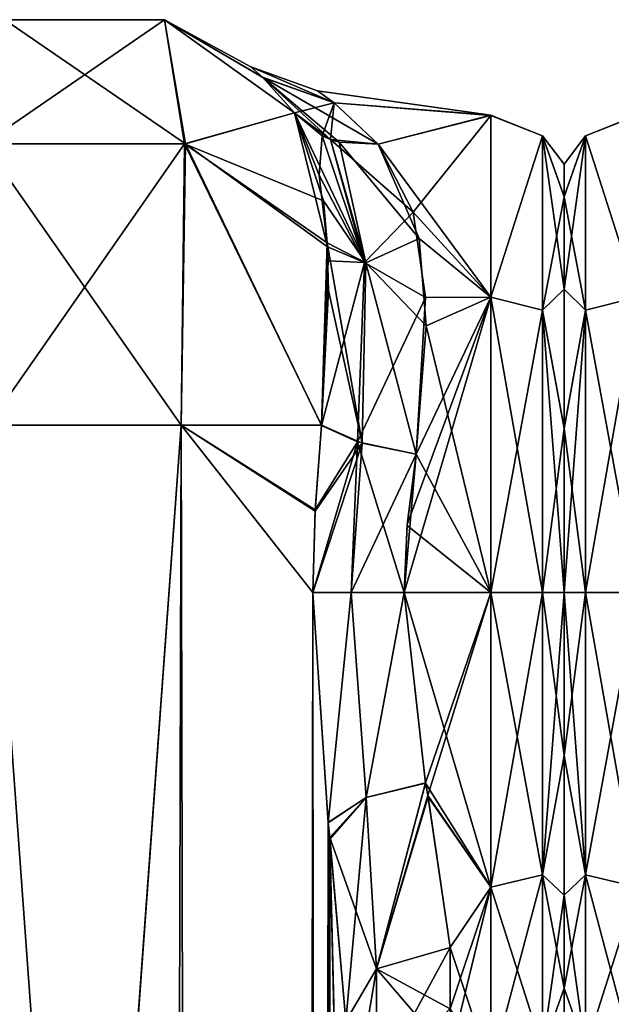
# Model space of a CAD drawing. Extents: x -23 to 1160, y -1799 to -1.
# Tile 128 of 216: x 20 to 48, y -48 to -1. Entities that reach past the tile are written whole.
import ezdxf

# ---------------------------------------------------------------- set-up
doc = ezdxf.new("R2010")
doc.units = 0
doc.header["$LTSCALE"] = 72.282644
for name, color, linetype in [('14', 7, 'CONTINUOUS'), ('1827', 7, 'CONTINUOUS'), ('1828', 7, 'CONTINUOUS'), ('1829', 7, 'CONTINUOUS'), ('1830', 7, 'CONTINUOUS'), ('1831', 7, 'CONTINUOUS'), ('1832', 7, 'CONTINUOUS'), ('1833', 7, 'CONTINUOUS'), ('1834', 7, 'CONTINUOUS'), ('1835', 7, 'CONTINUOUS'), ('1836', 7, 'CONTINUOUS'), ('1871', 7, 'CONTINUOUS'), ('1872', 7, 'CONTINUOUS'), ('1873', 7, 'CONTINUOUS'), ('1875', 7, 'CONTINUOUS'), ('1876', 7, 'CONTINUOUS'), ('1877', 7, 'CONTINUOUS'), ('1878', 7, 'CONTINUOUS'), ('1879', 7, 'CONTINUOUS'), ('1880', 7, 'CONTINUOUS'), ('19', 7, 'CONTINUOUS'), ('20', 7, 'CONTINUOUS')]:
    doc.layers.add(name, color=color, linetype=linetype)

msp = doc.modelspace()

# ---------------------------------------------------------------- linework, layer by layer
at = {"layer": '14', "linetype": 'CONTINUOUS'}
for points in [[(46, -7.503, -0.009), (46, -9.067, -7.858), (46, -9.061, 7.844), (46, -7.503, -0.009)], [(46, -9.061, 7.844), (46, -9.067, -7.858), (46, -13.49, 14.479), (46, -9.061, 7.844)], [(46, -9.067, -7.858), (46, -13.498, -14.487), (46, -13.49, 14.479), (46, -9.067, -7.858)], [(46, -13.49, 14.479), (46, -13.498, -14.487), (46, -20.146, 18.933), (46, -13.49, 14.479)], [(46, -13.498, -14.487), (46, -20.151, -18.934), (46, -20.146, 18.933), (46, -13.498, -14.487)], [(46, -20.151, -18.934), (46, -28, -20.5), (46, -20.146, 18.933), (46, -20.151, -18.934)], [(46, -20.146, 18.933), (46, -28, -20.5), (46, -28, 20.5), (46, -20.146, 18.933)], [(46, -28, 20.5), (46, -28, -20.5), (46, -35.792, -18.957), (46, -28, 20.5)], [(46, -35.799, 18.954), (46, -28, 20.5), (46, -35.792, -18.957), (46, -35.799, 18.954)], [(46, -42.48, -14.508), (46, -35.799, 18.954), (46, -35.792, -18.957), (46, -42.48, -14.508)], [(46, -42.483, 14.505), (46, -35.799, 18.954), (46, -42.48, -14.508), (46, -42.483, 14.505)], [(46, -46.935, -7.854), (46, -42.483, 14.505), (46, -42.48, -14.508), (46, -46.935, -7.854)], [(46, -46.933, 7.859), (46, -42.483, 14.505), (46, -46.935, -7.854), (46, -46.933, 7.859)], [(46, -48.497, 0.006), (46, -46.933, 7.859), (46, -46.935, -7.854), (46, -48.497, 0.006)]]:
    msp.add_3dface(points, dxfattribs=at)
at = {"layer": '1827', "linetype": 'CONTINUOUS'}
for points in [[(46, -7.503, 0.009), (46, -9.067, 7.858), (46, -9.061, -7.844), (46, -7.503, 0.009)], [(46, -9.061, -7.844), (46, -9.067, 7.858), (46, -13.49, -14.479), (46, -9.061, -7.844)], [(46, -9.067, 7.858), (46, -13.498, 14.487), (46, -13.49, -14.479), (46, -9.067, 7.858)], [(46, -13.49, -14.479), (46, -13.498, 14.487), (46, -20.146, -18.933), (46, -13.49, -14.479)], [(46, -13.498, 14.487), (46, -20.151, 18.934), (46, -20.146, -18.933), (46, -13.498, 14.487)], [(46, -20.151, 18.934), (46, -28, 20.5), (46, -20.146, -18.933), (46, -20.151, 18.934)], [(46, -20.146, -18.933), (46, -28, 20.5), (46, -28, -20.5), (46, -20.146, -18.933)], [(46, -28, -20.5), (46, -28, 20.5), (46, -35.792, 18.957), (46, -28, -20.5)], [(46, -35.799, -18.954), (46, -28, -20.5), (46, -35.792, 18.957), (46, -35.799, -18.954)], [(46, -42.48, 14.508), (46, -35.799, -18.954), (46, -35.792, 18.957), (46, -42.48, 14.508)], [(46, -42.483, -14.505), (46, -35.799, -18.954), (46, -42.48, 14.508), (46, -42.483, -14.505)], [(46, -46.935, 7.854), (46, -42.483, -14.505), (46, -42.48, 14.508), (46, -46.935, 7.854)], [(46, -46.933, -7.859), (46, -42.483, -14.505), (46, -46.935, 7.854), (46, -46.933, -7.859)], [(46, -48.497, -0.006), (46, -46.933, -7.859), (46, -46.935, 7.854), (46, -48.497, -0.006)]]:
    msp.add_3dface(points, dxfattribs=at)
at = {"layer": '1828', "linetype": 'CONTINUOUS'}
for points in [[(34.192, -4, -0.031), (34.987, -4.575, 5.222), (42.5, -5.174, -7.414), (34.192, -4, -0.031)], [(34.994, -4.581, -5.25), (34.192, -4, -0.031), (42.5, -5.174, -7.414), (34.994, -4.581, -5.25)], [(34.987, -4.575, 5.222), (37.107, -6.547, 10.759), (42.5, -5.175, 7.417), (34.987, -4.575, 5.222)], [(42.5, -5.174, -7.414), (34.987, -4.575, 5.222), (42.5, -5.175, 7.417), (42.5, -5.174, -7.414)], [(37.107, -6.547, -10.759), (34.994, -4.581, -5.25), (42.5, -5.174, -7.414), (37.107, -6.547, -10.759)], [(42.5, -13.877, -19.404), (37.107, -6.547, -10.759), (42.5, -5.174, -7.414), (42.5, -13.877, -19.404)], [(37.107, -6.547, 10.759), (38.773, -9.804, 15.65), (42.5, -5.175, 7.417), (37.107, -6.547, 10.759)], [(42.5, -5.175, 7.417), (38.773, -9.804, 15.65), (42.5, -13.88, 19.407), (42.5, -5.175, 7.417)], [(39.058, -11.066, -17.007), (37.107, -6.547, -10.759), (42.5, -13.877, -19.404), (39.058, -11.066, -17.007)], [(38.773, -9.804, 15.65), (39.365, -13.895, 19.418), (42.5, -13.88, 19.407), (38.773, -9.804, 15.65)], [(39.401, -15.248, -20.332), (39.058, -11.066, -17.007), (42.5, -13.877, -19.404), (39.401, -15.248, -20.332)], [(42.5, -28, 24), (42.5, -13.88, 19.407), (38.347, -28, 24), (42.5, -28, 24)], [(38.347, -28, 24), (42.5, -13.88, 19.407), (38.494, -24.747, 23.779), (38.347, -28, 24)], [(42.5, -13.88, 19.407), (38.92, -21.379, 23.069), (38.494, -24.747, 23.779), (42.5, -13.88, 19.407)], [(39.365, -13.895, 19.418), (38.92, -21.379, 23.069), (42.5, -13.88, 19.407), (39.365, -13.895, 19.418)], [(42.5, -28, -24), (39.401, -15.248, -20.332), (42.5, -13.877, -19.404), (42.5, -28, -24)], [(38.92, -21.379, -23.069), (39.401, -15.248, -20.332), (42.5, -28, -24), (38.92, -21.379, -23.069)], [(38.489, -24.788, -23.784), (38.92, -21.379, -23.069), (42.5, -28, -24), (38.489, -24.788, -23.784)], [(38.347, -28, -24), (38.489, -24.788, -23.784), (42.5, -28, -24), (38.347, -28, -24)]]:
    msp.add_3dface(points, dxfattribs=at)
at = {"layer": '1829', "linetype": 'CONTINUOUS'}
for points in [[(38.347, -28, -24), (42.5, -28, -24), (42.5, -42.103, -19.419), (38.347, -28, -24)], [(39.374, -37.118, -22.201), (38.347, -28, -24), (42.5, -42.103, -19.419), (39.374, -37.118, -22.201)], [(42.5, -28, 24), (38.347, -28, 24), (39.372, -37.11, 22.204), (42.5, -28, 24)], [(39.482, -37.713, 21.947), (42.5, -28, 24), (39.372, -37.11, 22.204), (39.482, -37.713, 21.947)], [(42.5, -28, 24), (39.482, -37.713, 21.947), (42.5, -42.099, 19.422), (42.5, -28, 24)], [(39.494, -37.771, -21.921), (39.374, -37.118, -22.201), (42.5, -42.103, -19.419), (39.494, -37.771, -21.921)], [(39.482, -37.713, 21.947), (40.55, -44.976, 16.966), (42.5, -42.099, 19.422), (39.482, -37.713, 21.947)], [(40.55, -44.976, -16.966), (39.494, -37.771, -21.921), (42.5, -42.103, -19.419), (40.55, -44.976, -16.966)], [(40.55, -47.913, 13.397), (40.55, -50.115, 9.323), (42.5, -42.099, 19.422), (40.55, -47.913, 13.397)], [(42.5, -42.099, 19.422), (40.55, -50.115, 9.323), (42.5, -50.828, 7.407), (42.5, -42.099, 19.422)], [(40.55, -44.976, 16.966), (40.55, -47.913, 13.397), (42.5, -42.099, 19.422), (40.55, -44.976, 16.966)], [(42.5, -50.829, -7.407), (40.55, -44.976, -16.966), (42.5, -42.103, -19.419), (42.5, -50.829, -7.407)], [(40.55, -47.901, -13.415), (40.55, -44.976, -16.966), (42.5, -50.829, -7.407), (40.55, -47.901, -13.415)]]:
    msp.add_3dface(points, dxfattribs=at)
at = {"layer": '1830', "linetype": 'CONTINUOUS'}
for points in [[(42.5, -13.877, -19.404), (42.5, -5.174, -7.414), (44.975, -6.15, -7.1), (42.5, -13.877, -19.404)], [(42.5, -5.174, -7.414), (42.5, -5.175, 7.417), (44.975, -6.15, 7.1), (42.5, -5.174, -7.414)], [(42.5, -5.174, -7.414), (44.975, -6.15, 7.1), (44.975, -6.15, -7.1), (42.5, -5.174, -7.414)], [(42.5, -5.175, 7.417), (42.5, -13.88, 19.407), (44.975, -6.15, 7.1), (42.5, -5.175, 7.417)], [(42.5, -13.877, -19.404), (44.975, -6.15, -7.1), (44.975, -14.496, -18.587), (42.5, -13.877, -19.404)], [(42.5, -13.88, 19.407), (44.975, -14.496, 18.587), (44.975, -6.15, 7.1), (42.5, -13.88, 19.407)], [(46, -9.067, 7.858), (46, -7.503, 0.009), (44.975, -6.15, 7.1), (46, -9.067, 7.858)], [(44.975, -14.496, 18.587), (46, -9.067, 7.858), (44.975, -6.15, 7.1), (44.975, -14.496, 18.587)], [(46, -7.503, 0.009), (46, -9.061, -7.844), (44.975, -6.15, -7.1), (46, -7.503, 0.009)], [(44.975, -6.15, 7.1), (46, -7.503, 0.009), (44.975, -6.15, -7.1), (44.975, -6.15, 7.1)], [(46, -9.061, -7.844), (46, -13.49, -14.479), (44.975, -6.15, -7.1), (46, -9.061, -7.844)], [(44.975, -6.15, -7.1), (46, -13.49, -14.479), (44.975, -14.496, -18.587), (44.975, -6.15, -7.1)], [(46, -13.498, 14.487), (46, -9.067, 7.858), (44.975, -14.496, 18.587), (46, -13.498, 14.487)], [(46, -13.49, -14.479), (46, -20.146, -18.933), (44.975, -14.496, -18.587), (46, -13.49, -14.479)], [(46, -20.151, 18.934), (46, -13.498, 14.487), (44.975, -14.496, 18.587), (46, -20.151, 18.934)], [(42.5, -28, -24), (42.5, -13.877, -19.404), (44.975, -28, -22.975), (42.5, -28, -24)], [(44.975, -28, -22.975), (42.5, -13.877, -19.404), (44.975, -14.496, -18.587), (44.975, -28, -22.975)], [(42.5, -13.88, 19.407), (42.5, -28, 24), (44.975, -14.496, 18.587), (42.5, -13.88, 19.407)], [(42.5, -28, 24), (44.975, -28, 22.975), (44.975, -14.496, 18.587), (42.5, -28, 24)], [(44.975, -28, 22.975), (46, -20.151, 18.934), (44.975, -14.496, 18.587), (44.975, -28, 22.975)], [(46, -20.146, -18.933), (46, -28, -20.5), (44.975, -14.496, -18.587), (46, -20.146, -18.933)], [(46, -28, -20.5), (44.975, -28, -22.975), (44.975, -14.496, -18.587), (46, -28, -20.5)], [(46, -28, 20.5), (46, -20.151, 18.934), (44.975, -28, 22.975), (46, -28, 20.5)]]:
    msp.add_3dface(points, dxfattribs=at)
at = {"layer": '1831', "linetype": 'CONTINUOUS'}
for points in [[(42.5, -42.103, -19.419), (42.5, -28, -24), (44.975, -41.504, -18.587), (42.5, -42.103, -19.419)], [(42.5, -28, -24), (44.975, -28, -22.975), (44.975, -41.504, -18.587), (42.5, -28, -24)], [(42.5, -28, 24), (42.5, -42.099, 19.422), (44.975, -28, 22.975), (42.5, -28, 24)], [(42.5, -42.099, 19.422), (44.975, -41.504, 18.587), (44.975, -28, 22.975), (42.5, -42.099, 19.422)], [(46, -35.792, 18.957), (46, -28, 20.5), (44.975, -41.504, 18.587), (46, -35.792, 18.957)], [(44.975, -41.504, 18.587), (46, -28, 20.5), (44.975, -28, 22.975), (44.975, -41.504, 18.587)], [(46, -28, -20.5), (46, -35.799, -18.954), (44.975, -28, -22.975), (46, -28, -20.5)], [(44.975, -28, -22.975), (46, -35.799, -18.954), (44.975, -41.504, -18.587), (44.975, -28, -22.975)], [(46, -42.48, 14.508), (46, -35.792, 18.957), (44.975, -41.504, 18.587), (46, -42.48, 14.508)], [(46, -35.799, -18.954), (46, -42.483, -14.505), (44.975, -41.504, -18.587), (46, -35.799, -18.954)], [(42.5, -42.099, 19.422), (42.5, -50.828, 7.407), (44.975, -41.504, 18.587), (42.5, -42.099, 19.422)], [(42.5, -50.828, 7.407), (44.975, -49.85, 7.1), (44.975, -41.504, 18.587), (42.5, -50.828, 7.407)], [(42.5, -42.103, -19.419), (44.975, -41.504, -18.587), (44.975, -49.85, -7.1), (42.5, -42.103, -19.419)], [(46, -42.483, -14.505), (46, -46.933, -7.859), (44.975, -41.504, -18.587), (46, -42.483, -14.505)], [(44.975, -41.504, -18.587), (46, -46.933, -7.859), (44.975, -49.85, -7.1), (44.975, -41.504, -18.587)], [(44.975, -49.85, 7.1), (46, -42.48, 14.508), (44.975, -41.504, 18.587), (44.975, -49.85, 7.1)], [(42.5, -50.829, -7.407), (42.5, -42.103, -19.419), (44.975, -49.85, -7.1), (42.5, -50.829, -7.407)], [(46, -46.935, 7.854), (46, -42.48, 14.508), (44.975, -49.85, 7.1), (46, -46.935, 7.854)], [(46, -46.933, -7.859), (46, -48.497, -0.006), (44.975, -49.85, -7.1), (46, -46.933, -7.859)], [(46, -48.497, -0.006), (46, -46.935, 7.854), (44.975, -49.85, 7.1), (46, -48.497, -0.006)]]:
    msp.add_3dface(points, dxfattribs=at)
at = {"layer": '1832', "linetype": 'CONTINUOUS'}
for points in [[(23.05, -83.45, -33), (14.161, -83.45, -29.288), (18.43, -20, -32.115), (23.05, -83.45, -33)], [(27.67, -20, -32.115), (23.05, -83.45, -33), (18.43, -20, -32.115), (27.67, -20, -32.115)], [(31.795, -1716.55, -29.333), (23.05, -1716.55, -33), (27.67, -20, -32.115), (31.795, -1716.55, -29.333)], [(23.05, -1716.55, -33), (23.05, -83.45, -33), (27.67, -20, -32.115), (23.05, -1716.55, -33)], [(33.976, -28, -26.571), (31.795, -1716.55, -29.333), (27.67, -20, -32.115), (33.976, -28, -26.571)], [(34.079, -24.109, -26.384), (33.976, -28, -26.571), (27.67, -20, -32.115), (34.079, -24.109, -26.384)], [(34.386, -20.003, -25.768), (34.079, -24.109, -26.384), (27.67, -20, -32.115), (34.386, -20.003, -25.768)], [(34.706, -39.014, -25.014), (31.795, -1716.55, -29.333), (33.976, -28, -26.571), (34.706, -39.014, -25.014)], [(34.794, -39.796, -24.78), (31.795, -1716.55, -29.333), (34.706, -39.014, -25.014), (34.794, -39.796, -24.78)], [(35.55, -48.512, -20.5), (31.795, -1716.55, -29.333), (34.794, -39.796, -24.78), (35.55, -48.512, -20.5)]]:
    msp.add_3dface(points, dxfattribs=at)
at = {"layer": '1833', "linetype": 'CONTINUOUS'}
for points in [[(19.226, -0.599, -13), (26.874, -0.599, -13), (18.201, -6.552, -26.452), (19.226, -0.599, -13)], [(18.201, -6.552, -26.452), (26.874, -0.599, -13), (27.824, -6.53, -26.474), (18.201, -6.552, -26.452)], [(26.874, -0.599, -13), (33.091, -5.055, -13), (27.824, -6.53, -26.474), (26.874, -0.599, -13)], [(27.824, -6.53, -26.474), (33.091, -5.055, -13), (34.485, -9.269, -19.506), (27.824, -6.53, -26.474)], [(18.43, -20, -32.115), (18.201, -6.552, -26.452), (27.824, -6.53, -26.474), (18.43, -20, -32.115)], [(27.67, -20, -32.115), (18.43, -20, -32.115), (27.824, -6.53, -26.474), (27.67, -20, -32.115)], [(34.386, -20.003, -25.768), (27.67, -20, -32.115), (27.824, -6.53, -26.474), (34.386, -20.003, -25.768)], [(34.386, -20.003, -25.768), (27.824, -6.53, -26.474), (34.665, -11.281, -21.417), (34.386, -20.003, -25.768)], [(34.665, -11.281, -21.417), (27.824, -6.53, -26.474), (34.485, -9.269, -19.506), (34.665, -11.281, -21.417)], [(34.386, -20.003, -25.768), (34.665, -11.281, -21.417), (34.729, -13.561, -23.072), (34.386, -20.003, -25.768)]]:
    msp.add_3dface(points, dxfattribs=at)
at = {"layer": '1834', "linetype": 'CONTINUOUS'}
for points in [[(19.225, -0.599, 13), (26.874, -0.599, 13), (19.226, -0.599, -13), (19.225, -0.599, 13)], [(19.226, -0.599, -13), (26.874, -0.599, 13), (26.874, -0.599, -13), (19.226, -0.599, -13)], [(26.874, -0.599, 13), (33.091, -5.055, 13), (31.571, -3.355, 6.321), (26.874, -0.599, 13)], [(26.874, -0.599, -13), (26.874, -0.599, 13), (31.571, -3.355, 6.321), (26.874, -0.599, -13)], [(33.091, -5.055, -13), (26.874, -0.599, -13), (31.575, -3.358, -6.35), (33.091, -5.055, -13)], [(31.575, -3.358, -6.35), (26.874, -0.599, -13), (31.006, -2.859, -0.034), (31.575, -3.358, -6.35)], [(31.006, -2.859, -0.034), (26.874, -0.599, -13), (31.571, -3.355, 6.321), (31.006, -2.859, -0.034)]]:
    msp.add_3dface(points, dxfattribs=at)
at = {"layer": '1835', "linetype": 'CONTINUOUS'}
for points in [[(18.243, -6.539, 26.464), (27.875, -6.545, 26.459), (19.225, -0.599, 13), (18.243, -6.539, 26.464)], [(19.225, -0.599, 13), (27.875, -6.545, 26.459), (26.874, -0.599, 13), (19.225, -0.599, 13)], [(26.874, -0.599, 13), (27.875, -6.545, 26.459), (33.091, -5.055, 13), (26.874, -0.599, 13)], [(27.875, -6.545, 26.459), (34.675, -11.469, 21.573), (33.091, -5.055, 13), (27.875, -6.545, 26.459)], [(33.091, -5.055, 13), (34.675, -11.469, 21.573), (34.281, -8.036, 18.056), (33.091, -5.055, 13)], [(18.429, -20, 32.115), (27.67, -20, 32.115), (18.243, -6.539, 26.464), (18.429, -20, 32.115)], [(18.243, -6.539, 26.464), (27.67, -20, 32.115), (27.875, -6.545, 26.459), (18.243, -6.539, 26.464)], [(27.67, -20, 32.115), (34.386, -20.004, 25.768), (27.875, -6.545, 26.459), (27.67, -20, 32.115)], [(27.875, -6.545, 26.459), (34.386, -20.004, 25.768), (34.675, -11.469, 21.573), (27.875, -6.545, 26.459)], [(34.675, -11.469, 21.573), (34.386, -20.004, 25.768), (34.704, -12.137, 22.093), (34.675, -11.469, 21.573)]]:
    msp.add_3dface(points, dxfattribs=at)
at = {"layer": '1836', "linetype": 'CONTINUOUS'}
for points in [[(14.162, -83.45, 29.29), (23.05, -83.45, 33), (18.429, -20, 32.115), (14.162, -83.45, 29.29)], [(18.429, -20, 32.115), (23.05, -83.45, 33), (27.67, -20, 32.115), (18.429, -20, 32.115)], [(23.05, -83.45, 33), (31.795, -1716.55, 29.333), (27.67, -20, 32.115), (23.05, -83.45, 33)], [(27.67, -20, 32.115), (31.795, -1716.55, 29.333), (33.976, -28, 26.571), (27.67, -20, 32.115)], [(34.386, -20.004, 25.768), (27.67, -20, 32.115), (34.082, -24.05, 26.377), (34.386, -20.004, 25.768)], [(34.082, -24.05, 26.377), (27.67, -20, 32.115), (33.976, -28, 26.571), (34.082, -24.05, 26.377)], [(31.795, -1716.55, 29.333), (35.55, -1716.55, 20.5), (33.976, -28, 26.571), (31.795, -1716.55, 29.333)], [(33.976, -28, 26.571), (35.55, -1716.55, 20.5), (34.705, -39.005, 25.017), (33.976, -28, 26.571)], [(34.705, -39.005, 25.017), (35.55, -1716.55, 20.5), (34.786, -39.724, 24.803), (34.705, -39.005, 25.017)], [(35.55, -71.85, 20.5), (35.55, -48.512, 20.5), (34.786, -39.724, 24.803), (35.55, -71.85, 20.5)], [(35.55, -1716.55, 20.5), (35.55, -71.85, 20.5), (34.786, -39.724, 24.803), (35.55, -1716.55, 20.5)]]:
    msp.add_3dface(points, dxfattribs=at)
at = {"layer": '1871', "linetype": 'CONTINUOUS'}
for points in [[(34.386, -20.004, 25.768), (34.082, -24.05, 26.377), (36.107, -20.789, 23.818), (34.386, -20.004, 25.768)], [(34.082, -24.05, 26.377), (33.976, -28, 26.571), (36.107, -20.789, 23.818), (34.082, -24.05, 26.377)], [(36.107, -20.789, 23.818), (33.976, -28, 26.571), (35.812, -28, 24.691), (36.107, -20.789, 23.818)], [(38.347, -28, 24), (36.107, -20.789, 23.818), (35.812, -28, 24.691), (38.347, -28, 24)], [(38.347, -28, 24), (38.92, -21.379, 23.069), (36.107, -20.789, 23.818), (38.347, -28, 24)], [(38.92, -21.379, 23.069), (38.347, -28, 24), (38.494, -24.747, 23.779), (38.92, -21.379, 23.069)]]:
    msp.add_3dface(points, dxfattribs=at)
at = {"layer": '1872', "linetype": 'CONTINUOUS'}
for points in [[(33.976, -28, 26.571), (34.705, -39.005, 25.017), (35.812, -28, 24.691), (33.976, -28, 26.571)], [(34.705, -39.005, 25.017), (36.528, -37.815, 22.889), (35.812, -28, 24.691), (34.705, -39.005, 25.017)], [(36.528, -37.815, 22.889), (38.347, -28, 24), (35.812, -28, 24.691), (36.528, -37.815, 22.889)], [(39.372, -37.11, 22.204), (38.347, -28, 24), (36.528, -37.815, 22.889), (39.372, -37.11, 22.204)], [(37.015, -46.011, 18.001), (39.372, -37.11, 22.204), (36.528, -37.815, 22.889), (37.015, -46.011, 18.001)], [(39.482, -37.713, 21.947), (39.372, -37.11, 22.204), (37.015, -46.011, 18.001), (39.482, -37.713, 21.947)], [(34.705, -39.005, 25.017), (34.786, -39.724, 24.803), (36.528, -37.815, 22.889), (34.705, -39.005, 25.017)], [(34.786, -39.724, 24.803), (37.015, -46.011, 18.001), (36.528, -37.815, 22.889), (34.786, -39.724, 24.803)], [(40.55, -44.976, 16.966), (39.482, -37.713, 21.947), (37.015, -46.011, 18.001), (40.55, -44.976, 16.966)], [(34.786, -39.724, 24.803), (35.55, -48.512, 20.5), (37.015, -46.011, 18.001), (34.786, -39.724, 24.803)]]:
    msp.add_3dface(points, dxfattribs=at)
at = {"layer": '1873', "linetype": 'CONTINUOUS'}
for points in [[(40.55, -47.913, 13.397), (40.55, -44.976, 16.966), (37.015, -46.011, 18.001), (40.55, -47.913, 13.397)], [(35.55, -48.512, 20.5), (37.015, -51.465, 9.892), (37.015, -46.011, 18.001), (35.55, -48.512, 20.5)], [(40.55, -50.115, 9.323), (40.55, -47.913, 13.397), (37.015, -46.011, 18.001), (40.55, -50.115, 9.323)], [(37.015, -51.465, 9.892), (40.55, -50.115, 9.323), (37.015, -46.011, 18.001), (37.015, -51.465, 9.892)]]:
    msp.add_3dface(points, dxfattribs=at)
at = {"layer": '1875', "linetype": 'CONTINUOUS'}
for points in [[(40.55, -44.976, -16.966), (40.55, -47.901, -13.415), (37.014, -51.465, -9.892), (40.55, -44.976, -16.966)], [(37.015, -46.011, -18.001), (40.55, -44.976, -16.966), (37.014, -51.465, -9.892), (37.015, -46.011, -18.001)], [(35.55, -54.723, -11.265), (35.55, -48.512, -20.5), (37.015, -46.011, -18.001), (35.55, -54.723, -11.265)], [(35.55, -54.723, -11.265), (37.015, -46.011, -18.001), (37.014, -51.465, -9.892), (35.55, -54.723, -11.265)]]:
    msp.add_3dface(points, dxfattribs=at)
at = {"layer": '1876', "linetype": 'CONTINUOUS'}
for points in [[(34.706, -39.014, -25.014), (33.976, -28, -26.571), (35.812, -28, -24.691), (34.706, -39.014, -25.014)], [(34.706, -39.014, -25.014), (35.812, -28, -24.691), (36.53, -37.815, -22.888), (34.706, -39.014, -25.014)], [(35.812, -28, -24.691), (38.347, -28, -24), (36.53, -37.815, -22.888), (35.812, -28, -24.691)], [(38.347, -28, -24), (39.374, -37.118, -22.201), (36.53, -37.815, -22.888), (38.347, -28, -24)], [(36.53, -37.815, -22.888), (39.374, -37.118, -22.201), (37.015, -46.011, -18.001), (36.53, -37.815, -22.888)], [(39.374, -37.118, -22.201), (39.494, -37.771, -21.921), (37.015, -46.011, -18.001), (39.374, -37.118, -22.201)], [(34.794, -39.796, -24.78), (34.706, -39.014, -25.014), (36.53, -37.815, -22.888), (34.794, -39.796, -24.78)], [(35.55, -48.512, -20.5), (34.794, -39.796, -24.78), (36.53, -37.815, -22.888), (35.55, -48.512, -20.5)], [(35.55, -48.512, -20.5), (36.53, -37.815, -22.888), (37.015, -46.011, -18.001), (35.55, -48.512, -20.5)], [(39.494, -37.771, -21.921), (40.55, -44.976, -16.966), (37.015, -46.011, -18.001), (39.494, -37.771, -21.921)]]:
    msp.add_3dface(points, dxfattribs=at)
at = {"layer": '1877', "linetype": 'CONTINUOUS'}
for points in [[(34.079, -24.109, -26.384), (34.386, -20.003, -25.768), (36.327, -20.856, -23.687), (34.079, -24.109, -26.384)], [(33.976, -28, -26.571), (34.079, -24.109, -26.384), (36.327, -20.856, -23.687), (33.976, -28, -26.571)], [(33.976, -28, -26.571), (36.327, -20.856, -23.687), (35.812, -28, -24.691), (33.976, -28, -26.571)], [(36.327, -20.856, -23.687), (38.92, -21.379, -23.069), (35.812, -28, -24.691), (36.327, -20.856, -23.687)], [(38.92, -21.379, -23.069), (38.347, -28, -24), (35.812, -28, -24.691), (38.92, -21.379, -23.069)], [(38.92, -21.379, -23.069), (38.489, -24.788, -23.784), (38.347, -28, -24), (38.92, -21.379, -23.069)]]:
    msp.add_3dface(points, dxfattribs=at)
at = {"layer": '1878', "linetype": 'CONTINUOUS'}
for points in [[(34.485, -9.269, -19.506), (33.091, -5.055, -13), (36.506, -12.234, -19.195), (34.485, -9.269, -19.506)], [(33.091, -5.055, -13), (34.813, -6.331, -11.72), (36.506, -12.234, -19.195), (33.091, -5.055, -13)], [(34.813, -6.331, -11.72), (35.234, -6.462, -11.497), (36.506, -12.234, -19.195), (34.813, -6.331, -11.72)], [(37.107, -6.547, -10.759), (39.058, -11.066, -17.007), (35.234, -6.462, -11.497), (37.107, -6.547, -10.759)], [(35.234, -6.462, -11.497), (39.058, -11.066, -17.007), (36.506, -12.234, -19.195), (35.234, -6.462, -11.497)], [(34.665, -11.281, -21.417), (34.485, -9.269, -19.506), (36.506, -12.234, -19.195), (34.665, -11.281, -21.417)], [(34.729, -13.561, -23.072), (34.665, -11.281, -21.417), (36.327, -20.856, -23.687), (34.729, -13.561, -23.072)], [(34.665, -11.281, -21.417), (36.506, -12.234, -19.195), (36.327, -20.856, -23.687), (34.665, -11.281, -21.417)], [(39.058, -11.066, -17.007), (39.401, -15.248, -20.332), (36.506, -12.234, -19.195), (39.058, -11.066, -17.007)], [(36.506, -12.234, -19.195), (38.92, -21.379, -23.069), (36.327, -20.856, -23.687), (36.506, -12.234, -19.195)], [(39.401, -15.248, -20.332), (38.92, -21.379, -23.069), (36.506, -12.234, -19.195), (39.401, -15.248, -20.332)], [(34.386, -20.003, -25.768), (34.729, -13.561, -23.072), (36.327, -20.856, -23.687), (34.386, -20.003, -25.768)]]:
    msp.add_3dface(points, dxfattribs=at)
at = {"layer": '1879', "linetype": 'CONTINUOUS'}
for points in [[(34.987, -4.575, 5.222), (34.192, -4, -0.031), (31.006, -2.859, -0.034), (34.987, -4.575, 5.222)], [(34.987, -4.575, 5.222), (31.006, -2.859, -0.034), (31.571, -3.355, 6.321), (34.987, -4.575, 5.222)], [(34.192, -4, -0.031), (34.994, -4.581, -5.25), (31.006, -2.859, -0.034), (34.192, -4, -0.031)], [(34.994, -4.581, -5.25), (31.575, -3.358, -6.35), (31.006, -2.859, -0.034), (34.994, -4.581, -5.25)], [(33.091, -5.055, 13), (34.987, -4.575, 5.222), (31.571, -3.355, 6.321), (33.091, -5.055, 13)], [(34.994, -4.581, -5.25), (37.107, -6.547, -10.759), (31.575, -3.358, -6.35), (34.994, -4.581, -5.25)], [(31.575, -3.358, -6.35), (37.107, -6.547, -10.759), (35.234, -6.462, -11.497), (31.575, -3.358, -6.35)], [(33.091, -5.055, -13), (31.575, -3.358, -6.35), (34.813, -6.331, -11.72), (33.091, -5.055, -13)], [(34.813, -6.331, -11.72), (31.575, -3.358, -6.35), (35.234, -6.462, -11.497), (34.813, -6.331, -11.72)], [(34.987, -4.575, 5.222), (33.091, -5.055, 13), (34.415, -6.159, 11.954), (34.987, -4.575, 5.222)], [(34.987, -4.575, 5.222), (34.415, -6.159, 11.954), (34.813, -6.331, 11.72), (34.987, -4.575, 5.222)], [(37.107, -6.547, 10.759), (34.987, -4.575, 5.222), (34.813, -6.331, 11.72), (37.107, -6.547, 10.759)]]:
    msp.add_3dface(points, dxfattribs=at)
at = {"layer": '1880', "linetype": 'CONTINUOUS'}
for points in [[(33.091, -5.055, 13), (34.281, -8.036, 18.056), (34.415, -6.159, 11.954), (33.091, -5.055, 13)], [(34.281, -8.036, 18.056), (36.443, -12.213, 19.233), (34.415, -6.159, 11.954), (34.281, -8.036, 18.056)], [(34.415, -6.159, 11.954), (36.443, -12.213, 19.233), (34.813, -6.331, 11.72), (34.415, -6.159, 11.954)], [(38.773, -9.804, 15.65), (37.107, -6.547, 10.759), (34.813, -6.331, 11.72), (38.773, -9.804, 15.65)], [(36.443, -12.213, 19.233), (38.773, -9.804, 15.65), (34.813, -6.331, 11.72), (36.443, -12.213, 19.233)], [(34.281, -8.036, 18.056), (34.675, -11.469, 21.573), (36.443, -12.213, 19.233), (34.281, -8.036, 18.056)], [(39.365, -13.895, 19.418), (38.773, -9.804, 15.65), (36.443, -12.213, 19.233), (39.365, -13.895, 19.418)], [(34.675, -11.469, 21.573), (34.704, -12.137, 22.093), (36.443, -12.213, 19.233), (34.675, -11.469, 21.573)], [(34.704, -12.137, 22.093), (34.386, -20.004, 25.768), (36.443, -12.213, 19.233), (34.704, -12.137, 22.093)], [(34.386, -20.004, 25.768), (36.107, -20.789, 23.818), (36.443, -12.213, 19.233), (34.386, -20.004, 25.768)], [(36.107, -20.789, 23.818), (39.365, -13.895, 19.418), (36.443, -12.213, 19.233), (36.107, -20.789, 23.818)], [(38.92, -21.379, 23.069), (39.365, -13.895, 19.418), (36.107, -20.789, 23.818), (38.92, -21.379, 23.069)]]:
    msp.add_3dface(points, dxfattribs=at)
at = {"layer": '19', "linetype": 'CONTINUOUS'}
for points in [[(49.5, -13.877, 19.404), (49.5, -5.174, 7.414), (47.025, -6.15, 7.1), (49.5, -13.877, 19.404)], [(49.5, -5.174, 7.414), (49.5, -5.175, -7.417), (47.025, -6.15, -7.1), (49.5, -5.174, 7.414)], [(49.5, -5.174, 7.414), (47.025, -6.15, -7.1), (47.025, -6.15, 7.1), (49.5, -5.174, 7.414)], [(49.5, -5.175, -7.417), (49.5, -13.88, -19.407), (47.025, -6.15, -7.1), (49.5, -5.175, -7.417)], [(46, -9.067, -7.858), (46, -7.503, -0.009), (47.025, -6.15, -7.1), (46, -9.067, -7.858)], [(47.025, -14.496, -18.587), (46, -9.067, -7.858), (47.025, -6.15, -7.1), (47.025, -14.496, -18.587)], [(46, -7.503, -0.009), (46, -9.061, 7.844), (47.025, -6.15, 7.1), (46, -7.503, -0.009)], [(47.025, -6.15, -7.1), (46, -7.503, -0.009), (47.025, -6.15, 7.1), (47.025, -6.15, -7.1)], [(46, -9.061, 7.844), (46, -13.49, 14.479), (47.025, -6.15, 7.1), (46, -9.061, 7.844)], [(47.025, -6.15, 7.1), (46, -13.49, 14.479), (47.025, -14.496, 18.587), (47.025, -6.15, 7.1)], [(49.5, -13.877, 19.404), (47.025, -6.15, 7.1), (47.025, -14.496, 18.587), (49.5, -13.877, 19.404)], [(49.5, -13.88, -19.407), (47.025, -14.496, -18.587), (47.025, -6.15, -7.1), (49.5, -13.88, -19.407)], [(46, -13.498, -14.487), (46, -9.067, -7.858), (47.025, -14.496, -18.587), (46, -13.498, -14.487)], [(46, -13.49, 14.479), (46, -20.146, 18.933), (47.025, -14.496, 18.587), (46, -13.49, 14.479)], [(46, -20.151, -18.934), (46, -13.498, -14.487), (47.025, -14.496, -18.587), (46, -20.151, -18.934)], [(49.5, -28, 24), (49.5, -13.877, 19.404), (47.025, -28, 22.975), (49.5, -28, 24)], [(47.025, -28, 22.975), (49.5, -13.877, 19.404), (47.025, -14.496, 18.587), (47.025, -28, 22.975)], [(49.5, -13.88, -19.407), (49.5, -28, -24), (47.025, -14.496, -18.587), (49.5, -13.88, -19.407)], [(47.025, -28, -22.975), (46, -20.151, -18.934), (47.025, -14.496, -18.587), (47.025, -28, -22.975)], [(46, -20.146, 18.933), (46, -28, 20.5), (47.025, -14.496, 18.587), (46, -20.146, 18.933)], [(46, -28, 20.5), (47.025, -28, 22.975), (47.025, -14.496, 18.587), (46, -28, 20.5)], [(49.5, -28, -24), (47.025, -28, -22.975), (47.025, -14.496, -18.587), (49.5, -28, -24)], [(46, -28, -20.5), (46, -20.151, -18.934), (47.025, -28, -22.975), (46, -28, -20.5)]]:
    msp.add_3dface(points, dxfattribs=at)
at = {"layer": '20', "linetype": 'CONTINUOUS'}
for points in [[(46, -35.792, -18.957), (46, -28, -20.5), (47.025, -41.504, -18.587), (46, -35.792, -18.957)], [(47.025, -41.504, -18.587), (46, -28, -20.5), (47.025, -28, -22.975), (47.025, -41.504, -18.587)], [(46, -28, 20.5), (46, -35.799, 18.954), (47.025, -28, 22.975), (46, -28, 20.5)], [(47.025, -28, 22.975), (46, -35.799, 18.954), (47.025, -41.504, 18.587), (47.025, -28, 22.975)], [(49.5, -42.103, 19.419), (49.5, -28, 24), (47.025, -41.504, 18.587), (49.5, -42.103, 19.419)], [(49.5, -28, 24), (47.025, -28, 22.975), (47.025, -41.504, 18.587), (49.5, -28, 24)], [(49.5, -28, -24), (49.5, -42.099, -19.422), (47.025, -28, -22.975), (49.5, -28, -24)], [(49.5, -42.099, -19.422), (47.025, -41.504, -18.587), (47.025, -28, -22.975), (49.5, -42.099, -19.422)], [(46, -42.48, -14.508), (46, -35.792, -18.957), (47.025, -41.504, -18.587), (46, -42.48, -14.508)], [(46, -35.799, 18.954), (46, -42.483, 14.505), (47.025, -41.504, 18.587), (46, -35.799, 18.954)], [(46, -42.483, 14.505), (46, -46.933, 7.859), (47.025, -41.504, 18.587), (46, -42.483, 14.505)], [(47.025, -41.504, 18.587), (46, -46.933, 7.859), (47.025, -49.85, 7.1), (47.025, -41.504, 18.587)], [(47.025, -49.85, -7.1), (46, -42.48, -14.508), (47.025, -41.504, -18.587), (47.025, -49.85, -7.1)], [(49.5, -42.099, -19.422), (49.5, -50.828, -7.407), (47.025, -41.504, -18.587), (49.5, -42.099, -19.422)], [(49.5, -50.828, -7.407), (47.025, -49.85, -7.1), (47.025, -41.504, -18.587), (49.5, -50.828, -7.407)], [(49.5, -42.103, 19.419), (47.025, -41.504, 18.587), (47.025, -49.85, 7.1), (49.5, -42.103, 19.419)], [(49.5, -50.829, 7.407), (49.5, -42.103, 19.419), (47.025, -49.85, 7.1), (49.5, -50.829, 7.407)], [(46, -46.935, -7.854), (46, -42.48, -14.508), (47.025, -49.85, -7.1), (46, -46.935, -7.854)], [(46, -46.933, 7.859), (46, -48.497, 0.006), (47.025, -49.85, 7.1), (46, -46.933, 7.859)], [(46, -48.497, 0.006), (46, -46.935, -7.854), (47.025, -49.85, -7.1), (46, -48.497, 0.006)]]:
    msp.add_3dface(points, dxfattribs=at)

doc.saveas('drawing.dxf')
